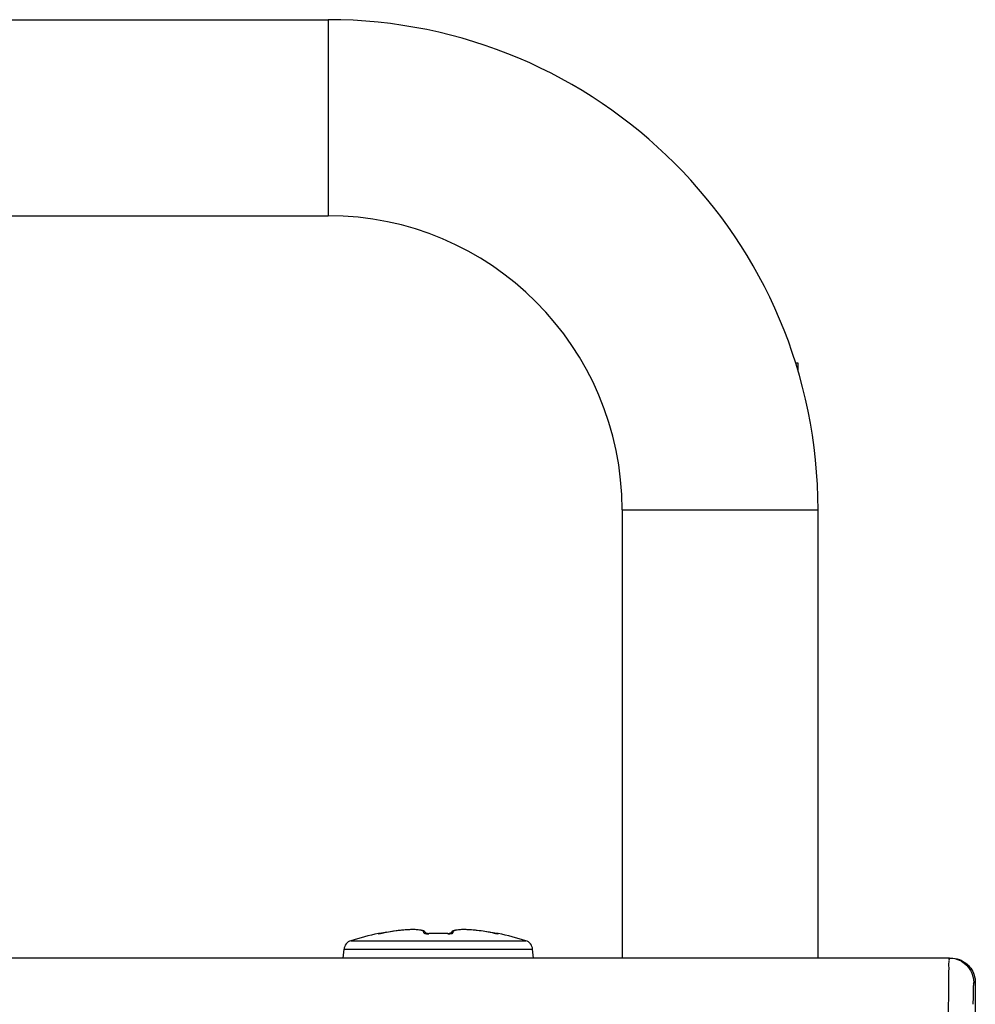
# Model space of a CAD drawing. Header units: millimetres. Extents: x 0 to 420, y 0 to 297.
# Tile 54 of 114: x 98.63 to 106.43, y 198.06 to 206.1. Entities that reach past the tile are written whole.
import ezdxf

# ---------------------------------------------------------------- set-up
doc = ezdxf.new("R2010")
doc.units = ezdxf.units.MM
doc.header["$LTSCALE"] = 23.1
doc.layers.get('0').update_dxf_attribs({"linetype": 'CONTINUOUS'})
doc.layers.add('AXES', color=7, linetype='CONTINUOUS')

msp = doc.modelspace()

# ---------------------------------------------------------------- linework, layer by layer
at = {"color": 7, "linetype": 'CONTINUOUS'}
for p, q in [((96.9462, 206.0969), (101.1462, 206.0969)), ((101.1462, 206.0969), (101.1462, 204.4969)), ((96.9462, 204.4969), (101.1462, 204.4969)), ((103.5462, 202.0969), (103.5462, 198.4384)), ((103.5462, 202.0969), (105.1462, 202.0969)), ((105.1462, 198.4384), (105.1462, 202.0969)), ((101.6814, 198.6573), (101.6523, 198.6529)), ((101.7095, 198.6611), (101.6811, 198.6573)), ((101.7367, 198.6643), (101.7092, 198.6611)), ((101.7626, 198.6667), (101.7364, 198.6642)), ((101.787, 198.6686), (101.7624, 198.6667)), ((101.8097, 198.6698), (101.7868, 198.6686)), ((101.8305, 198.6703), (101.8096, 198.6697)), ((101.8494, 198.6703), (101.8304, 198.6703)), ((101.8662, 198.6697), (101.8492, 198.6703)), ((101.8812, 198.6686), (101.8661, 198.6697)), ((101.8943, 198.6671), (101.8811, 198.6686)), ((101.9057, 198.665), (101.8942, 198.6671)), ((101.9157, 198.6625), (101.9056, 198.665)), ((101.9244, 198.6594), (101.9156, 198.6625)), ((101.332, 198.5797), (102.7604, 198.5797)), ((101.5569, 198.6368), (101.5568, 198.638)), ((101.5617, 198.6372), (101.5611, 198.6371)), ((101.5659, 198.6377), (101.5613, 198.6371)), ((101.5732, 198.6389), (101.5696, 198.6383)), ((101.5774, 198.6395), (101.5732, 198.6389)), ((101.582, 198.6403), (101.5774, 198.6395)), ((101.587, 198.6412), (101.582, 198.6403)), ((101.5923, 198.6422), (101.587, 198.6412)), ((101.5993, 198.6436), (101.5923, 198.6422)), ((101.6237, 198.6481), (101.5993, 198.6436)), ((101.5993, 198.6435), (101.5993, 198.6436)), ((101.6527, 198.653), (101.6234, 198.648)), ((101.9692, 198.6372), (101.9646, 198.6371)), ((101.9692, 198.6368), (101.9692, 198.6372)), ((102.1231, 198.6368), (102.1231, 198.6372)), ((102.1478, 198.6443), (102.1446, 198.6378)), ((102.493, 198.6436), (102.4689, 198.648)), ((102.493, 198.6435), (102.493, 198.6436)), ((102.4951, 198.6431), (102.493, 198.6436)), ((102.5018, 198.6419), (102.4949, 198.6432)), ((102.5082, 198.6407), (102.5018, 198.6419)), ((102.5141, 198.6397), (102.5082, 198.6407)), ((102.5176, 198.6391), (102.5141, 198.6397)), ((102.5208, 198.6386), (102.5176, 198.6391)), ((102.5236, 198.6381), (102.5208, 198.6386)), ((102.526, 198.6378), (102.5236, 198.6381)), ((102.5264, 198.6377), (102.526, 198.6378)), ((102.5304, 198.6372), (102.5264, 198.6377)), ((102.5313, 198.6371), (102.5304, 198.6372)), ((102.5309, 198.6371), (102.5313, 198.6371)), ((102.5355, 198.638), (102.5354, 198.6368)), ((101.2698, 198.4384), (101.2761, 198.5103)), ((101.2761, 198.5103), (102.8162, 198.5103)), ((102.8225, 198.4384), (102.8162, 198.5103)), ((106.2178, 198.4384), (91.8746, 198.4384)), ((106.4298, 198.2384), (106.3741, 187.1684)), ((106.4177, 198.2384), (106.4298, 198.2384))]:
    msp.add_line(p, q, dxfattribs=at)
for points in [[(101.9477, 198.6378), (101.9445, 198.6443), (101.9388, 198.6507), (101.9321, 198.6556), (101.9243, 198.6595)], [(102.4689, 198.648), (102.44, 198.6529), (102.4112, 198.6573), (102.3831, 198.6611), (102.3559, 198.6642), (102.3299, 198.6667), (102.3055, 198.6686), (102.2828, 198.6697), (102.2619, 198.6703), (102.2431, 198.6703), (102.2262, 198.6697), (102.2112, 198.6686), (102.1981, 198.6671), (102.1867, 198.665), (102.1767, 198.6625), (102.168, 198.6595), (102.1602, 198.6556), (102.1535, 198.6507), (102.1478, 198.6443)], [(101.5696, 198.6383), (101.5666, 198.6378), (101.5659, 198.6377)], [(101.9489, 198.6377), (101.9466, 198.638), (101.9446, 198.6382), (101.9429, 198.6385), (101.9415, 198.6388), (101.9406, 198.639)], [(101.9646, 198.6371), (101.961, 198.6371), (101.9576, 198.6372), (101.9545, 198.6373), (101.9516, 198.6375), (101.9489, 198.6377)], [(102.1231, 198.6372), (102.1012, 198.6378), (102.0738, 198.6383), (102.0464, 198.6384), (102.019, 198.6383), (101.9916, 198.6378), (101.9683, 198.6372)], [(102.1452, 198.6379), (102.1428, 198.6377), (102.1401, 198.6374), (102.1372, 198.6373), (102.134, 198.6372), (102.1306, 198.6371), (102.1271, 198.6371), (102.1231, 198.6372)], [(102.1522, 198.6392), (102.1521, 198.6391), (102.1515, 198.639), (102.1504, 198.6387), (102.149, 198.6384), (102.1472, 198.6382), (102.1452, 198.6379)]]:
    msp.add_lwpolyline(points, dxfattribs=at)
for centre, radius, start, end in [((101.1462, 202.0969), 4, 0, 90), ((101.1462, 202.0969), 2.4, 0, 90), ((101.3558, 198.5033), 0.08, 107.31255, 175), ((102.0462, 196.2884), 2.4, 101.76567, 107.31255), ((101.5608, 198.6184), 0.02, 75.29146, 101.76567), ((101.561, 198.6171), 0.0201, 88.64538, 101.71259), ((101.9315, 196.918), 1.7572, 100.67443, 100.89659), ((101.9623, 198.8518), 0.2151, 270.30034, 271.82846), ((102.0462, 196.2364), 2.4016, 88.16343, 91.83678), ((102.13, 198.8518), 0.2151, 268.16801, 269.57217), ((102.1608, 196.9179), 1.7573, 79.10341, 79.33417), ((102.5315, 198.6184), 0.02, 78.23433, 104.71194), ((102.5313, 198.6171), 0.0201, 78.28757, 91.36167), ((102.0462, 196.2884), 2.4, 72.68745, 78.23433), ((102.7365, 198.5033), 0.08, 5, 72.68745), ((106.2192, 198.2401), 0.1978, 60.1276, 64.29729)]:
    msp.add_arc(centre, radius, start, end, dxfattribs=at)
for points, knots in [([(101.7756, 198.6677), (101.7623, 198.6667), (101.7055, 198.6615), (101.649, 198.6529), (101.606, 198.6448)], [0, 0, 0, 0, 0.233916, 1, 1, 1, 1]), ([(101.9284, 198.6435), (101.9291, 198.6459), (101.9288, 198.6521), (101.9208, 198.6589), (101.9085, 198.6637), (101.8909, 198.6673), (101.8684, 198.6696), (101.8411, 198.6705), (101.8097, 198.6699), (101.7874, 198.6686), (101.7756, 198.6677)], [0, 0, 0, 0, 0.046292, 0.100768, 0.179616, 0.28787, 0.426056, 0.592718, 0.785196, 1, 1, 1, 1]), ([(102.3169, 198.6677), (102.3052, 198.6686), (102.2828, 198.6699), (102.2513, 198.6705), (102.224, 198.6696), (102.2014, 198.6673), (102.1838, 198.6637), (102.1715, 198.6589), (102.1635, 198.6521), (102.1632, 198.6459), (102.1639, 198.6435)], [0, 0, 0, 0, 0.214788, 0.407266, 0.573938, 0.712144, 0.820418, 0.899274, 0.953739, 1, 1, 1, 1]), ([(102.486, 198.6449), (102.4714, 198.6476), (102.4154, 198.6574), (102.3588, 198.6646), (102.3169, 198.6677)], [0, 0, 0, 0, 0.261008, 1, 1, 1, 1]), ([(101.5569, 198.6368), (101.5569, 198.6367), (101.5573, 198.6367), (101.5581, 198.6367), (101.5604, 198.6369), (101.5638, 198.6373), (101.5666, 198.6378), (101.5682, 198.638)], [0, 0, 0, 0, 0.019046, 0.068646, 0.262446, 0.576702, 1, 1, 1, 1]), ([(101.5682, 198.638), (101.5704, 198.6384), (101.5808, 198.6401), (101.5912, 198.642), (101.5993, 198.6435)], [0, 0, 0, 0, 0.211886, 1, 1, 1, 1]), ([(101.9284, 198.6435), (101.9279, 198.6418), (101.9331, 198.6395), (101.9383, 198.6384), (101.9429, 198.6377), (101.9453, 198.6375)], [0, 0, 0, 0, 0.289567, 0.595966, 1, 1, 1, 1]), ([(101.9453, 198.6375), (101.9467, 198.6373), (101.9527, 198.6368), (101.9588, 198.6366), (101.9634, 198.6367)], [0, 0, 0, 0, 0.230294, 1, 1, 1, 1]), ([(102.1284, 198.6367), (102.1299, 198.6367), (102.1355, 198.6367), (102.1412, 198.6369), (102.1453, 198.6373)], [0, 0, 0, 0, 0.26388, 1, 1, 1, 1]), ([(102.1453, 198.6373), (102.148, 198.6375), (102.1528, 198.6381), (102.1582, 198.6393), (102.1614, 198.6405), (102.1632, 198.6414), (102.1641, 198.6428), (102.1639, 198.6435)], [0, 0, 0, 0, 0.39716, 0.699928, 0.811288, 0.895602, 1, 1, 1, 1]), ([(102.493, 198.6435), (102.4959, 198.643), (102.5066, 198.6409), (102.5174, 198.639), (102.5251, 198.6378)], [0, 0, 0, 0, 0.279092, 1, 1, 1, 1]), ([(102.5251, 198.6378), (102.5266, 198.6376), (102.529, 198.6373), (102.5325, 198.6367), (102.534, 198.6368), (102.5354, 198.6365), (102.5354, 198.6368)], [0, 0, 0, 0, 0.424749, 0.738963, 0.932372, 1, 1, 1, 1]), ([(106.2117, 197.9384), (106.212, 198.0075), (106.2124, 198.1053), (106.2136, 198.227), (106.2138, 198.2999), (106.2159, 198.3558), (106.2137, 198.4013), (106.2197, 198.4202), (106.2149, 198.4384), (106.2178, 198.4384)], [0, 0, 0, 0, 0.414024, 0.586456, 0.731734, 0.84746, 0.931644, 0.982729, 1, 1, 1, 1]), ([(106.4134, 198.0606), (106.4136, 198.086), (106.4138, 198.1304), (106.4157, 198.1798), (106.4152, 198.2116), (106.4182, 198.2238), (106.4139, 198.2384), (106.4177, 198.2384)], [0, 0, 0, 0, 0.427409, 0.742113, 0.854139, 0.934712, 1, 1, 1, 1])]:
    msp.add_open_spline(points, degree=3, knots=knots, dxfattribs=at)
for points in [[(101.9284, 198.6435), (101.9334, 198.6437), (101.9387, 198.6419), (101.9425, 198.6386)], [(102.1639, 198.6435), (102.1589, 198.6437), (102.1536, 198.6419), (102.1498, 198.6386)], [(106.2178, 198.4384), (106.2476, 198.4384), (106.2781, 198.4313), (106.305, 198.4183)], [(106.2298, 198.4384), (106.2535, 198.4384), (106.2776, 198.4341), (106.2998, 198.4258)], [(106.2998, 198.4258), (106.3364, 198.4122), (106.37, 198.3863), (106.3927, 198.3546)], [(106.3177, 198.4116), (106.3756, 198.3784), (106.4177, 198.3051), (106.4177, 198.2384)], [(106.3927, 198.3546), (106.4163, 198.3215), (106.4298, 198.2791), (106.4298, 198.2384)]]:
    msp.add_open_spline(points, degree=3, dxfattribs=at)
at = {"layer": 'AXES', "color": 7, "linetype": 'CONTINUOUS'}
for p, q in [((104.9619, 203.2969), (104.9802, 203.2969)), ((104.9802, 203.2969), (104.9802, 203.237))]:
    msp.add_line(p, q, dxfattribs=at)

doc.saveas('drawing.dxf')
